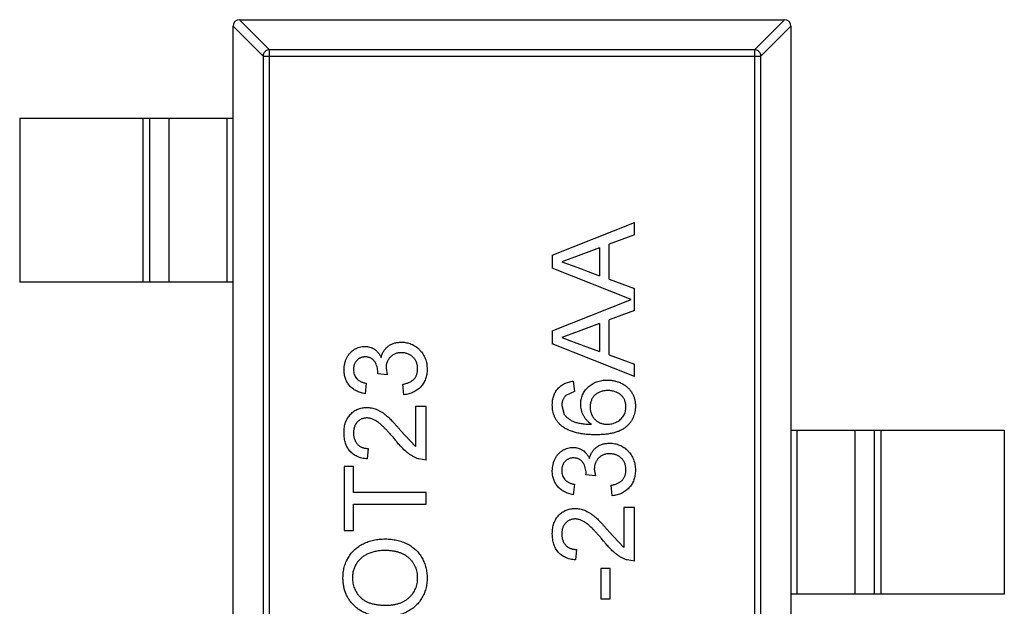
# Model space of a CAD drawing. Header units: inches. Extents: x -39 to 331, y -154 to 45.
# Tile 55 of 120: x 40.28 to 43.28, y -42.22 to -40.44. Entities that reach past the tile are written whole.
import ezdxf

# ---------------------------------------------------------------- set-up
doc = ezdxf.new("R2010")
doc.units = ezdxf.units.IN
doc.header["$LTSCALE"] = 1.21
doc.header["$MEASUREMENT"] = 0
doc.layers.get('0').update_dxf_attribs({"linetype": 'CONTINUOUS'})

msp = doc.modelspace()

# ---------------------------------------------------------------- linework, layer by layer
at = {"color": 6, "linetype": 'Continuous'}
for p, q in [((40.9542, -40.4379), (41.0457, -40.5293)), ((40.9545, -40.4379), (42.6145, -40.4379)), ((42.5234, -40.5293), (42.6148, -40.4379)), ((41.026, -40.549), (40.9345, -40.4576)), ((40.9345, -43.4179), (40.9345, -40.4579)), ((42.6345, -40.4576), (42.5431, -40.549)), ((42.6345, -40.4579), (42.6345, -43.4179)), ((41.0457, -43.3465), (41.0457, -40.5293)), ((42.5234, -40.5293), (41.0457, -40.5293)), ((42.5234, -40.5293), (42.5234, -43.3465)), ((41.026, -40.549), (41.026, -43.3268)), ((41.026, -40.549), (42.5431, -40.549)), ((42.5431, -43.3268), (42.5431, -40.549)), ((40.2845, -40.7379), (40.2845, -41.2379)), ((40.2845, -40.7379), (40.9345, -40.7379)), ((40.6607, -41.2379), (40.6607, -40.7379)), ((40.6805, -40.7379), (40.6805, -41.2379)), ((40.7385, -40.7379), (40.7385, -41.2379)), ((40.9168, -41.2379), (40.9168, -40.7379)), ((41.9073, -41.1552), (42.1573, -41.0559)), ((42.1573, -41.0933), (42.1573, -41.0559)), ((42.1573, -41.0933), (42.0804, -41.1218)), ((42.0804, -41.2283), (42.0804, -41.1218)), ((41.9073, -41.1552), (41.9073, -41.1949)), ((41.9858, -41.1567), (41.9362, -41.1751)), ((42.0516, -41.1324), (41.9858, -41.1567)), ((42.0516, -41.1324), (42.0516, -41.2177)), ((41.9362, -41.1751), (41.9823, -41.1921)), ((42.1479, -41.2904), (41.9073, -41.1949)), ((41.9823, -41.1921), (42.0516, -41.2177)), ((40.9345, -41.2379), (40.2845, -41.2379)), ((42.0804, -41.2283), (42.1573, -41.2568)), ((42.1573, -41.3241), (42.1573, -41.2568)), ((41.9073, -41.386), (42.1479, -41.2904)), ((42.1573, -41.3241), (42.0804, -41.3525)), ((42.0516, -41.3632), (41.9858, -41.3875)), ((42.0516, -41.3632), (42.0516, -41.4485)), ((42.0804, -41.4591), (42.0804, -41.3525)), ((41.9073, -41.386), (41.9073, -41.4257)), ((41.9858, -41.3875), (41.9362, -41.4058)), ((42.1573, -41.525), (41.9073, -41.4257)), ((41.9362, -41.4058), (41.9823, -41.4229)), ((41.9823, -41.4229), (42.0516, -41.4485)), ((42.0804, -41.4591), (42.1573, -41.4876)), ((42.1573, -41.525), (42.1573, -41.4876)), ((41.3753, -41.5166), (41.3756, -41.512)), ((41.4041, -41.5199), (41.3753, -41.5166)), ((41.4007, -41.4992), (41.4041, -41.5199)), ((41.34, -41.5453), (41.3368, -41.5773)), ((41.4554, -41.5805), (41.4522, -41.5485)), ((41.9714, -41.5388), (41.9746, -41.5709)), ((41.9746, -41.5709), (41.949, -41.5825)), ((41.4907, -41.6158), (41.4907, -41.7381)), ((41.5227, -41.6158), (41.4907, -41.6158)), ((41.5227, -41.7792), (41.5227, -41.6158)), ((41.9362, -41.6131), (41.9436, -41.6404)), ((41.4443, -41.6883), (41.4907, -41.7381)), ((42.6345, -41.6879), (43.2845, -41.6879)), ((42.6523, -41.6879), (42.6523, -42.1879)), ((42.8306, -42.1879), (42.8306, -41.6879)), ((42.8886, -42.1879), (42.8886, -41.6879)), ((42.9084, -41.6879), (42.9084, -42.1879)), ((43.2845, -41.6879), (43.2845, -42.1879)), ((41.3464, -41.744), (41.3432, -41.776)), ((41.5227, -41.7792), (41.5005, -41.7759)), ((41.2727, -41.7985), (41.2727, -41.994)), ((41.3016, -41.7985), (41.2727, -41.7985)), ((41.3016, -41.8786), (41.3016, -41.7985)), ((42.0099, -41.8243), (42.0102, -41.8197)), ((42.0353, -41.8069), (42.0387, -41.8276)), ((42.0387, -41.8276), (42.0099, -41.8243)), ((41.5227, -41.8786), (41.3016, -41.8786)), ((41.5227, -41.9138), (41.5227, -41.8786)), ((41.9746, -41.8529), (41.9714, -41.885)), ((42.09, -41.8882), (42.0868, -41.8562)), ((41.3016, -41.994), (41.3016, -41.9138)), ((41.3016, -41.9138), (41.5227, -41.9138)), ((42.1253, -41.9235), (42.1253, -42.0458)), ((42.1573, -41.9235), (42.1253, -41.9235)), ((42.1573, -42.0869), (42.1573, -41.9235)), ((41.2727, -41.994), (41.3016, -41.994)), ((42.0789, -41.996), (42.1253, -42.0458)), ((41.981, -42.0517), (41.9778, -42.0837)), ((42.1573, -42.0869), (42.1351, -42.0836)), ((42.0548, -42.1094), (42.0548, -42.2023)), ((42.0836, -42.1094), (42.0548, -42.1094)), ((42.0836, -42.2023), (42.0836, -42.1094)), ((42.0548, -42.2023), (42.0836, -42.2023)), ((43.2845, -42.1879), (42.6345, -42.1879))]:
    msp.add_line(p, q, dxfattribs=at)
for centre, start, end in [((40.9545, -40.4579), 90, 180), ((42.6145, -40.4579), 0, 90)]:
    msp.add_arc(centre, 0.02, start, end, dxfattribs=at)
for points, knots in [([(41.0457, -40.5293), (41.0431, -40.5294), (41.038, -40.5306), (41.0316, -40.535), (41.0272, -40.5414), (41.026, -40.5465), (41.026, -40.549)], [0, 0, 0, 0, 0.249032, 0.5, 0.750968, 1, 1, 1, 1]), ([(42.5431, -40.549), (42.543, -40.5465), (42.5419, -40.5414), (42.5375, -40.535), (42.531, -40.5306), (42.5259, -40.5294), (42.5234, -40.5293)], [0, 0, 0, 0, 0.249032, 0.5, 0.750968, 1, 1, 1, 1]), ([(41.3858, -41.4672), (41.3863, -41.4654), (41.3872, -41.4619), (41.389, -41.4568), (41.3912, -41.4521), (41.3936, -41.4476), (41.3965, -41.4434), (41.3997, -41.4395), (41.4032, -41.436), (41.4071, -41.4327), (41.4112, -41.4297), (41.4157, -41.4272), (41.4203, -41.4251), (41.4253, -41.4233), (41.4305, -41.4219), (41.4359, -41.421), (41.4416, -41.4204), (41.4455, -41.4203), (41.4475, -41.4203)], [0, 0, 0, 0, 0.065828, 0.128938, 0.190858, 0.251186, 0.310974, 0.37005, 0.429672, 0.489507, 0.549975, 0.610075, 0.670915, 0.732909, 0.796711, 0.861825, 0.929892, 1, 1, 1, 1]), ([(41.4475, -41.4203), (41.4502, -41.4203), (41.4555, -41.4204), (41.4632, -41.4216), (41.4707, -41.4234), (41.4778, -41.426), (41.4847, -41.4293), (41.4912, -41.4333), (41.4974, -41.4381), (41.5032, -41.4436), (41.5086, -41.4495), (41.5132, -41.456), (41.5171, -41.4628), (41.5203, -41.4701), (41.5229, -41.4777), (41.5247, -41.4857), (41.5257, -41.4941), (41.5258, -41.4998), (41.5259, -41.5027)], [0, 0, 0, 0, 0.063503, 0.124805, 0.18492, 0.244376, 0.303775, 0.364133, 0.425376, 0.488388, 0.551743, 0.61386, 0.67564, 0.737737, 0.800417, 0.864658, 0.930985, 1, 1, 1, 1]), ([(41.2727, -41.5042), (41.2728, -41.5009), (41.273, -41.4945), (41.2747, -41.4851), (41.2774, -41.4761), (41.2811, -41.4676), (41.2857, -41.4597), (41.2912, -41.4527), (41.2976, -41.4467), (41.3046, -41.4418), (41.3121, -41.438), (41.32, -41.4351), (41.328, -41.4334), (41.3335, -41.4332), (41.3363, -41.4331)], [0, 0, 0, 0, 0.092054, 0.181008, 0.26913, 0.357137, 0.443549, 0.526433, 0.607453, 0.688385, 0.767854, 0.845531, 0.922529, 1, 1, 1, 1]), ([(41.3363, -41.4331), (41.3389, -41.4332), (41.344, -41.4334), (41.3515, -41.435), (41.3586, -41.4378), (41.3653, -41.4415), (41.3715, -41.4464), (41.3771, -41.4523), (41.382, -41.4593), (41.3845, -41.4645), (41.3858, -41.4672)], [0, 0, 0, 0, 0.121951, 0.240787, 0.35855, 0.479066, 0.601519, 0.727551, 0.859932, 1, 1, 1, 1]), ([(41.4472, -41.4523), (41.4456, -41.4523), (41.4423, -41.4524), (41.4376, -41.453), (41.4331, -41.4541), (41.4288, -41.4555), (41.4247, -41.4574), (41.4208, -41.4596), (41.4172, -41.4624), (41.4138, -41.4655), (41.4107, -41.4689), (41.4081, -41.4725), (41.4058, -41.4764), (41.4039, -41.4805), (41.4025, -41.4849), (41.4014, -41.4894), (41.4008, -41.4942), (41.4008, -41.4975), (41.4007, -41.4992)], [0, 0, 0, 0, 0.067051, 0.13118, 0.193722, 0.254499, 0.314763, 0.375117, 0.436023, 0.498297, 0.560571, 0.621619, 0.681973, 0.742853, 0.804272, 0.867473, 0.932273, 1, 1, 1, 1]), ([(41.4971, -41.5016), (41.497, -41.4998), (41.497, -41.4962), (41.4962, -41.491), (41.4952, -41.4861), (41.4935, -41.4815), (41.4915, -41.4771), (41.4891, -41.473), (41.4862, -41.4692), (41.4828, -41.4657), (41.4791, -41.4626), (41.4752, -41.4598), (41.4711, -41.4575), (41.4667, -41.4556), (41.4621, -41.4541), (41.4574, -41.4531), (41.4524, -41.4524), (41.449, -41.4523), (41.4472, -41.4523)], [0, 0, 0, 0, 0.069461, 0.135658, 0.19962, 0.261651, 0.322053, 0.38234, 0.443223, 0.50493, 0.56682, 0.6276, 0.687476, 0.747351, 0.808174, 0.870133, 0.933721, 1, 1, 1, 1]), ([(41.3373, -41.4651), (41.336, -41.4652), (41.3336, -41.4652), (41.3299, -41.4657), (41.3265, -41.4666), (41.3232, -41.4677), (41.32, -41.4692), (41.3171, -41.4711), (41.3143, -41.4732), (41.3117, -41.4758), (41.3093, -41.4785), (41.3072, -41.4815), (41.3054, -41.4846), (41.3041, -41.488), (41.3029, -41.4915), (41.3021, -41.4952), (41.3016, -41.4991), (41.3016, -41.5018), (41.3016, -41.5032)], [0, 0, 0, 0, 0.065093, 0.127304, 0.188122, 0.247131, 0.306077, 0.365678, 0.426103, 0.487841, 0.550317, 0.611805, 0.672737, 0.734883, 0.79768, 0.862475, 0.929775, 1, 1, 1, 1]), ([(41.3756, -41.512), (41.3755, -41.5091), (41.3753, -41.5033), (41.3735, -41.4948), (41.3706, -41.4869), (41.3671, -41.4807), (41.3639, -41.4761), (41.361, -41.4732), (41.3579, -41.4706), (41.3543, -41.4687), (41.3505, -41.467), (41.3464, -41.466), (41.3419, -41.4652), (41.3389, -41.4652), (41.3373, -41.4651)], [0, 0, 0, 0, 0.129789, 0.254605, 0.378435, 0.50292, 0.565018, 0.624848, 0.683448, 0.742765, 0.802757, 0.86522, 0.930779, 1, 1, 1, 1]), ([(41.3368, -41.5773), (41.3343, -41.5768), (41.3295, -41.5758), (41.3225, -41.5738), (41.3159, -41.5714), (41.3097, -41.5684), (41.304, -41.5652), (41.2987, -41.5614), (41.2938, -41.5572), (41.2894, -41.5525), (41.2855, -41.5475), (41.282, -41.5422), (41.2792, -41.5366), (41.2768, -41.5307), (41.2749, -41.5245), (41.2737, -41.518), (41.2728, -41.5112), (41.2727, -41.5065), (41.2727, -41.5042)], [0, 0, 0, 0, 0.071036, 0.139343, 0.204958, 0.268332, 0.330129, 0.390664, 0.450861, 0.510587, 0.570374, 0.629455, 0.687994, 0.747581, 0.807839, 0.870034, 0.93381, 1, 1, 1, 1]), ([(41.3016, -41.5032), (41.3017, -41.5059), (41.3019, -41.5111), (41.3037, -41.5185), (41.3068, -41.5252), (41.3103, -41.5302), (41.3137, -41.5337), (41.3166, -41.5361), (41.3197, -41.5383), (41.3232, -41.5402), (41.327, -41.5418), (41.331, -41.5433), (41.3354, -41.5444), (41.3385, -41.545), (41.34, -41.5453)], [0, 0, 0, 0, 0.127797, 0.246795, 0.362284, 0.477652, 0.536237, 0.59559, 0.656344, 0.719085, 0.784349, 0.852876, 0.924551, 1, 1, 1, 1]), ([(41.4522, -41.5485), (41.4541, -41.548), (41.4578, -41.5472), (41.4632, -41.5456), (41.4681, -41.5439), (41.4726, -41.5419), (41.4768, -41.5398), (41.4804, -41.5374), (41.4837, -41.5349), (41.4866, -41.5321), (41.4891, -41.5291), (41.4912, -41.5259), (41.493, -41.5224), (41.4945, -41.5187), (41.4956, -41.5148), (41.4965, -41.5106), (41.497, -41.5062), (41.497, -41.5031), (41.4971, -41.5016)], [0, 0, 0, 0, 0.082566, 0.15976, 0.233155, 0.301356, 0.365752, 0.426437, 0.484185, 0.539549, 0.593156, 0.647048, 0.701446, 0.757, 0.81384, 0.873058, 0.934963, 1, 1, 1, 1]), ([(41.5259, -41.5027), (41.5259, -41.5054), (41.5258, -41.5105), (41.5248, -41.5181), (41.5233, -41.5253), (41.5211, -41.5322), (41.5184, -41.5388), (41.5149, -41.545), (41.511, -41.5508), (41.5064, -41.5563), (41.5013, -41.5613), (41.4958, -41.5658), (41.4899, -41.5697), (41.4838, -41.5731), (41.4772, -41.5758), (41.4702, -41.578), (41.463, -41.5796), (41.4579, -41.5802), (41.4554, -41.5805)], [0, 0, 0, 0, 0.067794, 0.133464, 0.196934, 0.258481, 0.319787, 0.380431, 0.44099, 0.502867, 0.564806, 0.625526, 0.685604, 0.746041, 0.807347, 0.869717, 0.93379, 1, 1, 1, 1]), ([(41.9073, -41.611), (41.9074, -41.6086), (41.9075, -41.6038), (41.9083, -41.5968), (41.9096, -41.5901), (41.9115, -41.5837), (41.9139, -41.5777), (41.9168, -41.5721), (41.9203, -41.5667), (41.9243, -41.5618), (41.9287, -41.5572), (41.9336, -41.5531), (41.9389, -41.5495), (41.9447, -41.5464), (41.9508, -41.5437), (41.9573, -41.5416), (41.9642, -41.5399), (41.969, -41.5392), (41.9714, -41.5388)], [0, 0, 0, 0, 0.068499, 0.134572, 0.198208, 0.259784, 0.319951, 0.379508, 0.438814, 0.498497, 0.558182, 0.617438, 0.677522, 0.737959, 0.80033, 0.86409, 0.930622, 1, 1, 1, 1]), ([(41.9939, -41.6095), (41.9939, -41.607), (41.9941, -41.602), (41.9951, -41.5948), (41.997, -41.5878), (41.9994, -41.581), (42.0027, -41.5746), (42.0065, -41.5685), (42.0112, -41.5626), (42.0164, -41.5571), (42.0223, -41.5521), (42.0285, -41.5476), (42.0353, -41.5439), (42.0424, -41.5409), (42.05, -41.5386), (42.058, -41.5368), (42.0663, -41.5358), (42.0721, -41.5357), (42.075, -41.5356)], [0, 0, 0, 0, 0.061347, 0.121203, 0.179863, 0.238152, 0.296252, 0.35519, 0.415676, 0.478379, 0.541524, 0.603977, 0.666513, 0.729491, 0.79371, 0.859736, 0.928449, 1, 1, 1, 1]), ([(42.075, -41.5356), (42.0789, -41.5358), (42.0865, -41.536), (42.0977, -41.538), (42.1085, -41.5412), (42.1171, -41.545), (42.1237, -41.5485), (42.1283, -41.5514), (42.1326, -41.5546), (42.1367, -41.5579), (42.1404, -41.5617), (42.1438, -41.5655), (42.147, -41.5697), (42.1498, -41.574), (42.1523, -41.5786), (42.1545, -41.5833), (42.1564, -41.5881), (42.1579, -41.5931), (42.1591, -41.5983), (42.1599, -41.6036), (42.1605, -41.6091), (42.1605, -41.6128), (42.1605, -41.6147)], [0, 0, 0, 0, 0.088899, 0.17544, 0.261633, 0.34801, 0.390819, 0.432814, 0.473776, 0.514166, 0.554107, 0.594121, 0.63362, 0.673585, 0.71348, 0.75336, 0.792891, 0.833007, 0.873643, 0.914893, 0.95695, 1, 1, 1, 1]), ([(42.076, -41.5677), (42.074, -41.5677), (42.0701, -41.5678), (42.0643, -41.5685), (42.0589, -41.5695), (42.0539, -41.571), (42.0491, -41.5729), (42.0447, -41.5753), (42.0406, -41.578), (42.0369, -41.5813), (42.0336, -41.5848), (42.0306, -41.5887), (42.0282, -41.5929), (42.0262, -41.5974), (42.0246, -41.6022), (42.0235, -41.6073), (42.0228, -41.6127), (42.0227, -41.6165), (42.0227, -41.6184)], [0, 0, 0, 0, 0.072229, 0.141252, 0.207439, 0.270245, 0.331238, 0.391254, 0.450152, 0.509008, 0.567734, 0.625726, 0.683708, 0.742407, 0.803094, 0.865865, 0.931379, 1, 1, 1, 1]), ([(42.1317, -41.6171), (42.1316, -41.6153), (42.1315, -41.6118), (42.1308, -41.6067), (42.1297, -41.6019), (42.128, -41.5972), (42.1259, -41.5929), (42.1233, -41.5888), (42.1203, -41.5849), (42.1168, -41.5814), (42.1128, -41.5782), (42.1086, -41.5754), (42.104, -41.5729), (42.099, -41.5711), (42.0937, -41.5696), (42.0881, -41.5684), (42.0822, -41.5678), (42.0781, -41.5677), (42.076, -41.5677)], [0, 0, 0, 0, 0.063965, 0.124854, 0.184383, 0.242748, 0.2999, 0.357059, 0.415719, 0.475258, 0.535508, 0.596291, 0.657728, 0.721052, 0.786261, 0.853834, 0.925318, 1, 1, 1, 1]), ([(41.949, -41.5825), (41.948, -41.5835), (41.946, -41.5856), (41.9433, -41.589), (41.9411, -41.5925), (41.9393, -41.5963), (41.9379, -41.6002), (41.9369, -41.6044), (41.9363, -41.6087), (41.9362, -41.6116), (41.9362, -41.6131)], [0, 0, 0, 0, 0.128545, 0.252818, 0.375212, 0.497113, 0.618546, 0.742222, 0.869458, 1, 1, 1, 1]), ([(42.0268, -41.6703), (42.0242, -41.6684), (42.019, -41.6647), (42.0122, -41.6581), (42.0064, -41.651), (42.0018, -41.6433), (41.9983, -41.6351), (41.9957, -41.6268), (41.9941, -41.6182), (41.994, -41.6124), (41.9939, -41.6095)], [0, 0, 0, 0, 0.13549, 0.265229, 0.390778, 0.51542, 0.638317, 0.759642, 0.878902, 1, 1, 1, 1]), ([(41.2727, -41.6959), (41.2728, -41.693), (41.2729, -41.6874), (41.2738, -41.6792), (41.2754, -41.6714), (41.2775, -41.6641), (41.2803, -41.6573), (41.2838, -41.6509), (41.2878, -41.645), (41.2924, -41.6397), (41.2975, -41.6348), (41.303, -41.6306), (41.3087, -41.627), (41.3147, -41.624), (41.321, -41.6218), (41.3277, -41.6202), (41.3346, -41.6191), (41.3393, -41.619), (41.3417, -41.619)], [0, 0, 0, 0, 0.074712, 0.145539, 0.213339, 0.278615, 0.342094, 0.40389, 0.465063, 0.526577, 0.587328, 0.64638, 0.704345, 0.761672, 0.819418, 0.878039, 0.937796, 1, 1, 1, 1]), ([(41.3417, -41.619), (41.3442, -41.619), (41.3491, -41.6192), (41.3565, -41.6203), (41.3639, -41.6221), (41.3712, -41.6245), (41.3786, -41.6279), (41.3861, -41.6321), (41.3938, -41.6373), (41.4003, -41.6424), (41.4058, -41.647), (41.4103, -41.6512), (41.415, -41.656), (41.4203, -41.6613), (41.4258, -41.6672), (41.4317, -41.6737), (41.4379, -41.6808), (41.4421, -41.6858), (41.4443, -41.6883)], [0, 0, 0, 0, 0.057945, 0.116018, 0.174826, 0.234683, 0.296827, 0.364061, 0.436192, 0.51426, 0.556976, 0.604856, 0.657675, 0.715751, 0.77884, 0.847501, 0.921228, 1, 1, 1, 1]), ([(41.9357, -41.6751), (41.9334, -41.673), (41.929, -41.6691), (41.9232, -41.6623), (41.9183, -41.655), (41.9143, -41.6472), (41.9111, -41.6389), (41.9089, -41.63), (41.9076, -41.6207), (41.9074, -41.6143), (41.9073, -41.611)], [0, 0, 0, 0, 0.125625, 0.247619, 0.368528, 0.488104, 0.609878, 0.735382, 0.864448, 1, 1, 1, 1]), ([(42.0227, -41.6184), (42.0227, -41.6201), (42.0228, -41.6236), (42.0235, -41.6288), (42.0246, -41.6337), (42.0262, -41.6384), (42.0282, -41.643), (42.0306, -41.6473), (42.0336, -41.6514), (42.0369, -41.6552), (42.0406, -41.6588), (42.0446, -41.6619), (42.0489, -41.6644), (42.0534, -41.6666), (42.0583, -41.6682), (42.0634, -41.6694), (42.0688, -41.6701), (42.0725, -41.6702), (42.0743, -41.6703)], [0, 0, 0, 0, 0.064812, 0.127718, 0.189086, 0.249562, 0.309738, 0.370215, 0.431085, 0.493911, 0.55657, 0.617553, 0.678119, 0.739063, 0.801665, 0.864956, 0.93089, 1, 1, 1, 1]), ([(42.1605, -41.6147), (42.1604, -41.6178), (42.1603, -41.624), (42.1589, -41.6331), (42.1567, -41.6417), (42.1537, -41.6499), (42.1498, -41.6576), (42.1449, -41.6649), (42.1392, -41.6717), (42.1326, -41.6781), (42.1249, -41.6839), (42.1161, -41.6888), (42.1062, -41.693), (42.0952, -41.6965), (42.0831, -41.6991), (42.0698, -41.7009), (42.0554, -41.7021), (42.0454, -41.7022), (42.0403, -41.7023)], [0, 0, 0, 0, 0.056157, 0.110133, 0.162537, 0.213912, 0.265146, 0.31651, 0.369179, 0.423123, 0.479276, 0.538691, 0.601978, 0.670125, 0.74365, 0.82281, 0.908261, 1, 1, 1, 1]), ([(42.0743, -41.6703), (42.0769, -41.6702), (42.0818, -41.67), (42.0892, -41.6686), (42.0965, -41.6664), (42.1034, -41.6634), (42.1099, -41.6596), (42.1156, -41.6552), (42.1205, -41.6501), (42.1246, -41.6445), (42.1278, -41.6383), (42.1301, -41.6317), (42.1314, -41.6245), (42.1316, -41.6196), (42.1317, -41.6171)], [0, 0, 0, 0, 0.086177, 0.171222, 0.257573, 0.34515, 0.431508, 0.513644, 0.593539, 0.672806, 0.752058, 0.831493, 0.913823, 1, 1, 1, 1]), ([(41.342, -41.651), (41.3406, -41.6511), (41.3379, -41.6511), (41.3338, -41.6518), (41.3299, -41.6527), (41.3263, -41.6541), (41.3227, -41.6559), (41.3194, -41.6581), (41.3162, -41.6607), (41.3132, -41.6636), (41.3104, -41.6668), (41.3081, -41.6704), (41.306, -41.6742), (41.3044, -41.6782), (41.3031, -41.6825), (41.3022, -41.687), (41.3017, -41.6917), (41.3016, -41.6949), (41.3016, -41.6966)], [0, 0, 0, 0, 0.061762, 0.121174, 0.179421, 0.236843, 0.294322, 0.353191, 0.412721, 0.474522, 0.537057, 0.599591, 0.662367, 0.725246, 0.790316, 0.857724, 0.927232, 1, 1, 1, 1]), ([(41.4292, -41.7182), (41.4265, -41.715), (41.4213, -41.7088), (41.4136, -41.7001), (41.4064, -41.6921), (41.3996, -41.685), (41.3933, -41.6787), (41.3876, -41.6732), (41.3824, -41.6685), (41.3775, -41.6647), (41.3728, -41.6614), (41.3683, -41.6586), (41.3638, -41.6563), (41.3594, -41.6544), (41.355, -41.6529), (41.3506, -41.6518), (41.3463, -41.6511), (41.3434, -41.6511), (41.342, -41.651)], [0, 0, 0, 0, 0.11141, 0.214526, 0.309417, 0.396087, 0.474284, 0.544374, 0.60642, 0.660582, 0.709794, 0.756451, 0.800767, 0.843168, 0.884295, 0.923885, 0.962359, 1, 1, 1, 1]), ([(41.9436, -41.6404), (41.9453, -41.6425), (41.9489, -41.6468), (41.9554, -41.6524), (41.9631, -41.6574), (41.9702, -41.6611), (41.9766, -41.6637), (41.9821, -41.6654), (41.9881, -41.6668), (41.9948, -41.668), (42.002, -41.6689), (42.0097, -41.6697), (42.0181, -41.6701), (42.0238, -41.6702), (42.0268, -41.6703)], [0, 0, 0, 0, 0.088609, 0.181893, 0.280787, 0.38702, 0.444107, 0.506454, 0.574396, 0.647656, 0.726426, 0.811458, 0.90278, 1, 1, 1, 1]), ([(41.3432, -41.776), (41.3404, -41.7757), (41.335, -41.7751), (41.3271, -41.7735), (41.3198, -41.7712), (41.3129, -41.7686), (41.3066, -41.7652), (41.3007, -41.7614), (41.2955, -41.757), (41.2907, -41.752), (41.2864, -41.7466), (41.2827, -41.7407), (41.2796, -41.7343), (41.2771, -41.7275), (41.2751, -41.7202), (41.2737, -41.7125), (41.2729, -41.7043), (41.2728, -41.6988), (41.2727, -41.6959)], [0, 0, 0, 0, 0.070675, 0.137493, 0.201473, 0.262869, 0.32255, 0.380737, 0.43822, 0.495487, 0.553484, 0.611346, 0.670644, 0.731587, 0.794183, 0.859445, 0.928208, 1, 1, 1, 1]), ([(41.3016, -41.6966), (41.3016, -41.6983), (41.3017, -41.7017), (41.3022, -41.7067), (41.3031, -41.7114), (41.3044, -41.7159), (41.3061, -41.7201), (41.3082, -41.724), (41.3106, -41.7277), (41.3134, -41.731), (41.3165, -41.734), (41.3199, -41.7367), (41.3237, -41.7389), (41.3277, -41.7407), (41.3319, -41.7422), (41.3365, -41.7432), (41.3414, -41.7438), (41.3447, -41.7439), (41.3464, -41.744)], [0, 0, 0, 0, 0.070696, 0.138358, 0.20337, 0.2657, 0.327256, 0.386512, 0.445858, 0.505173, 0.56378, 0.622343, 0.680824, 0.739795, 0.800801, 0.864239, 0.930631, 1, 1, 1, 1]), ([(42.0403, -41.7023), (42.0373, -41.7023), (42.0316, -41.7023), (42.023, -41.7019), (42.0148, -41.7014), (42.0069, -41.7006), (41.9992, -41.6997), (41.992, -41.6985), (41.9849, -41.6972), (41.9783, -41.6956), (41.9719, -41.6938), (41.9658, -41.6917), (41.96, -41.6895), (41.9545, -41.687), (41.9493, -41.6844), (41.9445, -41.6815), (41.9399, -41.6784), (41.9371, -41.6762), (41.9357, -41.6751)], [0, 0, 0, 0, 0.080034, 0.157854, 0.232564, 0.304731, 0.374384, 0.441663, 0.506048, 0.568692, 0.628715, 0.687238, 0.743227, 0.797567, 0.850239, 0.901629, 0.951067, 1, 1, 1, 1]), ([(41.5005, -41.7759), (41.4975, -41.7748), (41.4916, -41.7727), (41.483, -41.7683), (41.4744, -41.7631), (41.4675, -41.7581), (41.4619, -41.7535), (41.4575, -41.7497), (41.4531, -41.7454), (41.4485, -41.7407), (41.4438, -41.7357), (41.439, -41.7303), (41.4341, -41.7244), (41.4309, -41.7203), (41.4292, -41.7182)], [0, 0, 0, 0, 0.100388, 0.204407, 0.310686, 0.422157, 0.480685, 0.543238, 0.6095, 0.679555, 0.753841, 0.831641, 0.913813, 1, 1, 1, 1]), ([(42.0205, -41.7749), (42.0209, -41.7731), (42.0218, -41.7696), (42.0236, -41.7645), (42.0258, -41.7598), (42.0282, -41.7553), (42.0311, -41.7511), (42.0343, -41.7472), (42.0378, -41.7437), (42.0417, -41.7404), (42.0458, -41.7374), (42.0503, -41.7349), (42.055, -41.7328), (42.0599, -41.7309), (42.0651, -41.7296), (42.0706, -41.7287), (42.0762, -41.7281), (42.0801, -41.728), (42.0821, -41.7279)], [0, 0, 0, 0, 0.065828, 0.128938, 0.190858, 0.251186, 0.310974, 0.37005, 0.429672, 0.489507, 0.549975, 0.610075, 0.670915, 0.732909, 0.796711, 0.861825, 0.929892, 1, 1, 1, 1]), ([(42.0821, -41.7279), (42.0848, -41.728), (42.0901, -41.7281), (42.0979, -41.7293), (42.1053, -41.7311), (42.1124, -41.7337), (42.1193, -41.737), (42.1258, -41.741), (42.132, -41.7458), (42.1378, -41.7513), (42.1432, -41.7572), (42.1478, -41.7637), (42.1517, -41.7705), (42.1549, -41.7778), (42.1575, -41.7854), (42.1593, -41.7934), (42.1603, -41.8018), (42.1605, -41.8075), (42.1605, -41.8104)], [0, 0, 0, 0, 0.063503, 0.124805, 0.18492, 0.244376, 0.303775, 0.364133, 0.425376, 0.488388, 0.551743, 0.61386, 0.67564, 0.737737, 0.800417, 0.864658, 0.930985, 1, 1, 1, 1]), ([(41.9073, -41.8119), (41.9074, -41.8086), (41.9076, -41.8022), (41.9093, -41.7928), (41.912, -41.7838), (41.9158, -41.7752), (41.9203, -41.7673), (41.9259, -41.7604), (41.9322, -41.7544), (41.9392, -41.7495), (41.9468, -41.7456), (41.9546, -41.7428), (41.9627, -41.7411), (41.9681, -41.7409), (41.9709, -41.7408)], [0, 0, 0, 0, 0.092054, 0.181008, 0.26913, 0.357137, 0.443549, 0.526433, 0.607453, 0.688385, 0.767854, 0.845531, 0.922529, 1, 1, 1, 1]), ([(41.9709, -41.7408), (41.9735, -41.7409), (41.9786, -41.7411), (41.9861, -41.7427), (41.9932, -41.7455), (41.9999, -41.7492), (42.0061, -41.7541), (42.0117, -41.76), (42.0166, -41.767), (42.0191, -41.7722), (42.0205, -41.7749)], [0, 0, 0, 0, 0.121951, 0.240787, 0.35855, 0.479066, 0.601519, 0.727551, 0.859932, 1, 1, 1, 1]), ([(42.0819, -41.76), (42.0802, -41.76), (42.077, -41.7601), (42.0722, -41.7607), (42.0677, -41.7618), (42.0634, -41.7632), (42.0593, -41.7651), (42.0554, -41.7673), (42.0518, -41.7701), (42.0485, -41.7732), (42.0453, -41.7765), (42.0427, -41.7802), (42.0404, -41.7841), (42.0386, -41.7882), (42.0371, -41.7926), (42.036, -41.7971), (42.0354, -41.8019), (42.0354, -41.8052), (42.0353, -41.8069)], [0, 0, 0, 0, 0.067051, 0.13118, 0.193722, 0.254499, 0.314763, 0.375117, 0.436023, 0.498297, 0.560571, 0.621619, 0.681973, 0.742853, 0.804272, 0.867473, 0.932273, 1, 1, 1, 1]), ([(42.1317, -41.8093), (42.1317, -41.8075), (42.1316, -41.8039), (42.1308, -41.7987), (42.1298, -41.7938), (42.1282, -41.7892), (42.1262, -41.7848), (42.1237, -41.7807), (42.1208, -41.7769), (42.1174, -41.7734), (42.1137, -41.7703), (42.1098, -41.7675), (42.1057, -41.7652), (42.1013, -41.7633), (42.0968, -41.7618), (42.092, -41.7608), (42.087, -41.7601), (42.0836, -41.76), (42.0819, -41.76)], [0, 0, 0, 0, 0.069461, 0.135658, 0.19962, 0.261651, 0.322053, 0.38234, 0.443223, 0.50493, 0.56682, 0.6276, 0.687476, 0.747351, 0.808174, 0.870133, 0.933721, 1, 1, 1, 1]), ([(41.9719, -41.7728), (41.9707, -41.7728), (41.9682, -41.7729), (41.9645, -41.7734), (41.9611, -41.7743), (41.9578, -41.7754), (41.9547, -41.7769), (41.9517, -41.7788), (41.9489, -41.7809), (41.9463, -41.7835), (41.9439, -41.7862), (41.9418, -41.7892), (41.94, -41.7923), (41.9387, -41.7957), (41.9376, -41.7992), (41.9368, -41.8029), (41.9362, -41.8068), (41.9362, -41.8095), (41.9362, -41.8109)], [0, 0, 0, 0, 0.065093, 0.127304, 0.188122, 0.247131, 0.306077, 0.365678, 0.426103, 0.487841, 0.550317, 0.611805, 0.672737, 0.734883, 0.79768, 0.862475, 0.929775, 1, 1, 1, 1]), ([(42.0102, -41.8197), (42.0101, -41.8167), (42.0099, -41.811), (42.0081, -41.8025), (42.0052, -41.7945), (42.0017, -41.7884), (41.9985, -41.7838), (41.9956, -41.7809), (41.9925, -41.7783), (41.9889, -41.7764), (41.9851, -41.7747), (41.981, -41.7737), (41.9766, -41.7729), (41.9735, -41.7728), (41.9719, -41.7728)], [0, 0, 0, 0, 0.129789, 0.254605, 0.378435, 0.50292, 0.565018, 0.624848, 0.683448, 0.742765, 0.802757, 0.86522, 0.930779, 1, 1, 1, 1]), ([(41.9714, -41.885), (41.9689, -41.8845), (41.9641, -41.8835), (41.9571, -41.8815), (41.9505, -41.8791), (41.9443, -41.8761), (41.9386, -41.8728), (41.9333, -41.8691), (41.9284, -41.8649), (41.924, -41.8602), (41.9201, -41.8552), (41.9167, -41.8499), (41.9138, -41.8443), (41.9114, -41.8384), (41.9095, -41.8322), (41.9083, -41.8257), (41.9074, -41.8189), (41.9074, -41.8142), (41.9073, -41.8119)], [0, 0, 0, 0, 0.071036, 0.139343, 0.204958, 0.268332, 0.330129, 0.390664, 0.450861, 0.510587, 0.570374, 0.629455, 0.687994, 0.747581, 0.807839, 0.870034, 0.93381, 1, 1, 1, 1]), ([(41.9362, -41.8109), (41.9363, -41.8136), (41.9365, -41.8187), (41.9383, -41.8262), (41.9414, -41.8329), (41.9449, -41.8379), (41.9483, -41.8414), (41.9512, -41.8438), (41.9544, -41.846), (41.9578, -41.8479), (41.9616, -41.8495), (41.9657, -41.851), (41.97, -41.8521), (41.9731, -41.8527), (41.9746, -41.8529)], [0, 0, 0, 0, 0.127797, 0.246795, 0.362284, 0.477652, 0.536237, 0.59559, 0.656344, 0.719085, 0.784349, 0.852876, 0.924551, 1, 1, 1, 1]), ([(42.0868, -41.8562), (42.0887, -41.8557), (42.0925, -41.8549), (42.0978, -41.8533), (42.1028, -41.8516), (42.1072, -41.8495), (42.1114, -41.8475), (42.115, -41.8451), (42.1183, -41.8426), (42.1212, -41.8398), (42.1237, -41.8368), (42.1258, -41.8336), (42.1277, -41.8301), (42.1291, -41.8264), (42.1303, -41.8225), (42.1311, -41.8183), (42.1316, -41.8139), (42.1317, -41.8108), (42.1317, -41.8093)], [0, 0, 0, 0, 0.082566, 0.15976, 0.233155, 0.301356, 0.365752, 0.426437, 0.484185, 0.539549, 0.593156, 0.647048, 0.701446, 0.757, 0.81384, 0.873058, 0.934963, 1, 1, 1, 1]), ([(42.1605, -41.8104), (42.1605, -41.8131), (42.1604, -41.8182), (42.1594, -41.8258), (42.1579, -41.833), (42.1557, -41.8399), (42.153, -41.8465), (42.1495, -41.8526), (42.1456, -41.8585), (42.141, -41.864), (42.1359, -41.869), (42.1304, -41.8735), (42.1246, -41.8774), (42.1184, -41.8808), (42.1118, -41.8835), (42.1049, -41.8857), (42.0976, -41.8873), (42.0926, -41.8879), (42.09, -41.8882)], [0, 0, 0, 0, 0.067794, 0.133464, 0.196934, 0.258481, 0.319787, 0.380431, 0.44099, 0.502867, 0.564806, 0.625526, 0.685604, 0.746041, 0.807347, 0.869717, 0.93379, 1, 1, 1, 1]), ([(41.9073, -42.0036), (41.9074, -42.0007), (41.9075, -41.9951), (41.9085, -41.9869), (41.91, -41.9791), (41.9121, -41.9718), (41.9149, -41.965), (41.9184, -41.9586), (41.9224, -41.9527), (41.9271, -41.9473), (41.9321, -41.9425), (41.9376, -41.9383), (41.9433, -41.9347), (41.9493, -41.9317), (41.9557, -41.9294), (41.9623, -41.9279), (41.9692, -41.9268), (41.9739, -41.9267), (41.9763, -41.9267)], [0, 0, 0, 0, 0.074712, 0.145539, 0.213339, 0.278615, 0.342094, 0.40389, 0.465063, 0.526577, 0.587328, 0.64638, 0.704345, 0.761672, 0.819418, 0.878039, 0.937796, 1, 1, 1, 1]), ([(41.9763, -41.9267), (41.9788, -41.9267), (41.9838, -41.9269), (41.9912, -41.928), (41.9985, -41.9298), (42.0058, -41.9322), (42.0132, -41.9356), (42.0207, -41.9398), (42.0284, -41.945), (42.0349, -41.95), (42.0404, -41.9547), (42.0449, -41.9589), (42.0497, -41.9637), (42.0549, -41.969), (42.0604, -41.9749), (42.0663, -41.9814), (42.0725, -41.9885), (42.0767, -41.9935), (42.0789, -41.996)], [0, 0, 0, 0, 0.057945, 0.116018, 0.174826, 0.234683, 0.296827, 0.364061, 0.436192, 0.51426, 0.556976, 0.604856, 0.657675, 0.715751, 0.77884, 0.847501, 0.921228, 1, 1, 1, 1]), ([(41.9766, -41.9587), (41.9752, -41.9588), (41.9725, -41.9588), (41.9684, -41.9595), (41.9646, -41.9604), (41.9609, -41.9618), (41.9573, -41.9636), (41.954, -41.9658), (41.9508, -41.9684), (41.9478, -41.9713), (41.9451, -41.9745), (41.9427, -41.9781), (41.9407, -41.9819), (41.939, -41.9859), (41.9377, -41.9902), (41.9369, -41.9947), (41.9363, -41.9994), (41.9362, -42.0026), (41.9362, -42.0043)], [0, 0, 0, 0, 0.061762, 0.121174, 0.179421, 0.236843, 0.294322, 0.353191, 0.412721, 0.474522, 0.537057, 0.599591, 0.662367, 0.725246, 0.790316, 0.857724, 0.927232, 1, 1, 1, 1]), ([(42.0638, -42.0259), (42.0611, -42.0227), (42.0559, -42.0165), (42.0482, -42.0078), (42.041, -41.9998), (42.0342, -41.9927), (42.028, -41.9864), (42.0222, -41.9809), (42.017, -41.9762), (42.0121, -41.9724), (42.0074, -41.9691), (42.0029, -41.9663), (41.9985, -41.964), (41.994, -41.9621), (41.9896, -41.9606), (41.9853, -41.9595), (41.9809, -41.9588), (41.9781, -41.9588), (41.9766, -41.9587)], [0, 0, 0, 0, 0.11141, 0.214526, 0.309417, 0.396087, 0.474284, 0.544374, 0.60642, 0.660582, 0.709794, 0.756451, 0.800767, 0.843168, 0.884295, 0.923885, 0.962359, 1, 1, 1, 1]), ([(41.2695, -42.1381), (41.2696, -42.1352), (41.2697, -42.1296), (41.2704, -42.1213), (41.2717, -42.1133), (41.2735, -42.1054), (41.2758, -42.0978), (41.2786, -42.0903), (41.282, -42.0831), (41.2858, -42.0761), (41.2901, -42.0694), (41.2949, -42.0631), (41.3, -42.0573), (41.3055, -42.0517), (41.3114, -42.0467), (41.3178, -42.042), (41.3245, -42.0378), (41.3317, -42.034), (41.3391, -42.0306), (41.3468, -42.0277), (41.3547, -42.0252), (41.3629, -42.0231), (41.3714, -42.0216), (41.3801, -42.0204), (41.389, -42.0198), (41.3951, -42.0197), (41.3981, -42.0196)], [0, 0, 0, 0, 0.043099, 0.085587, 0.126908, 0.167967, 0.20845, 0.249025, 0.289281, 0.33001, 0.370598, 0.410466, 0.450033, 0.489688, 0.529116, 0.569037, 0.609703, 0.650759, 0.692509, 0.734219, 0.776707, 0.819552, 0.863351, 0.907839, 0.953334, 1, 1, 1, 1]), ([(41.3981, -42.0196), (41.4012, -42.0197), (41.4074, -42.0198), (41.4164, -42.0205), (41.4252, -42.0217), (41.4338, -42.0233), (41.4421, -42.0255), (41.4502, -42.0281), (41.458, -42.0312), (41.4656, -42.0347), (41.4728, -42.0387), (41.4796, -42.0431), (41.4859, -42.048), (41.4918, -42.0531), (41.4972, -42.0588), (41.5021, -42.0648), (41.5067, -42.0712), (41.5107, -42.078), (41.5142, -42.085), (41.5174, -42.0922), (41.52, -42.0995), (41.5222, -42.107), (41.5238, -42.1146), (41.5251, -42.1223), (41.5258, -42.1302), (41.5259, -42.1355), (41.5259, -42.1382)], [0, 0, 0, 0, 0.04756, 0.093962, 0.139112, 0.183626, 0.227457, 0.270703, 0.313611, 0.35626, 0.398366, 0.439557, 0.480045, 0.519888, 0.559658, 0.599421, 0.639208, 0.679668, 0.72002, 0.759859, 0.79956, 0.839199, 0.878956, 0.918794, 0.959083, 1, 1, 1, 1]), ([(41.9778, -42.0837), (41.975, -42.0834), (41.9696, -42.0828), (41.9617, -42.0812), (41.9544, -42.0789), (41.9475, -42.0763), (41.9412, -42.0729), (41.9354, -42.0691), (41.9301, -42.0647), (41.9253, -42.0597), (41.9211, -42.0543), (41.9174, -42.0484), (41.9143, -42.042), (41.9117, -42.0352), (41.9098, -42.0279), (41.9084, -42.0202), (41.9075, -42.012), (41.9074, -42.0064), (41.9073, -42.0036)], [0, 0, 0, 0, 0.070675, 0.137493, 0.201473, 0.262869, 0.32255, 0.380737, 0.43822, 0.495487, 0.553484, 0.611346, 0.670644, 0.731587, 0.794183, 0.859445, 0.928208, 1, 1, 1, 1]), ([(41.9362, -42.0043), (41.9362, -42.006), (41.9363, -42.0094), (41.9369, -42.0144), (41.9377, -42.0191), (41.9391, -42.0236), (41.9407, -42.0278), (41.9428, -42.0317), (41.9452, -42.0353), (41.948, -42.0387), (41.9511, -42.0417), (41.9545, -42.0444), (41.9583, -42.0466), (41.9623, -42.0484), (41.9666, -42.0499), (41.9711, -42.0509), (41.976, -42.0515), (41.9793, -42.0516), (41.981, -42.0517)], [0, 0, 0, 0, 0.070696, 0.138358, 0.20337, 0.2657, 0.327256, 0.386512, 0.445858, 0.505173, 0.56378, 0.622343, 0.680824, 0.739795, 0.800801, 0.864239, 0.930631, 1, 1, 1, 1]), ([(42.1351, -42.0836), (42.1322, -42.0825), (42.1262, -42.0803), (42.1176, -42.076), (42.109, -42.0708), (42.1021, -42.0658), (42.0965, -42.0612), (42.0922, -42.0574), (42.0877, -42.0531), (42.0831, -42.0484), (42.0785, -42.0434), (42.0736, -42.038), (42.0687, -42.0321), (42.0655, -42.028), (42.0638, -42.0259)], [0, 0, 0, 0, 0.100388, 0.204407, 0.310686, 0.422157, 0.480685, 0.543238, 0.6095, 0.679555, 0.753841, 0.831641, 0.913813, 1, 1, 1, 1]), ([(41.3979, -42.0549), (41.3954, -42.0549), (41.3905, -42.0549), (41.3834, -42.0555), (41.3765, -42.0562), (41.3698, -42.0573), (41.3633, -42.0588), (41.3571, -42.0604), (41.3512, -42.0625), (41.3454, -42.0649), (41.34, -42.0675), (41.3348, -42.0705), (41.33, -42.0737), (41.3255, -42.0772), (41.3214, -42.0811), (41.3175, -42.0852), (41.3139, -42.0897), (41.3107, -42.0943), (41.3078, -42.0992), (41.3053, -42.1043), (41.3031, -42.1095), (41.3014, -42.1149), (41.3, -42.1204), (41.299, -42.1261), (41.2985, -42.1319), (41.2984, -42.1359), (41.2983, -42.1379)], [0, 0, 0, 0, 0.050852, 0.099752, 0.147438, 0.194086, 0.239171, 0.28334, 0.326577, 0.368936, 0.410572, 0.451051, 0.490877, 0.530044, 0.568937, 0.607578, 0.64642, 0.685679, 0.724799, 0.763513, 0.802173, 0.84074, 0.879649, 0.919071, 0.959098, 1, 1, 1, 1]), ([(41.4971, -42.1384), (41.497, -42.1354), (41.4968, -42.1296), (41.4956, -42.121), (41.4935, -42.1129), (41.4908, -42.1051), (41.487, -42.0978), (41.4827, -42.0908), (41.4773, -42.0844), (41.4713, -42.0782), (41.4645, -42.0728), (41.457, -42.0679), (41.4487, -42.0639), (41.4399, -42.0605), (41.4303, -42.058), (41.4201, -42.0562), (41.4092, -42.055), (41.4017, -42.0549), (41.3979, -42.0549)], [0, 0, 0, 0, 0.061055, 0.119545, 0.176806, 0.232956, 0.288583, 0.344667, 0.401662, 0.46054, 0.520477, 0.581213, 0.643431, 0.707961, 0.775371, 0.846414, 0.921152, 1, 1, 1, 1]), ([(41.401, -42.2568), (41.396, -42.2567), (41.3862, -42.2565), (41.372, -42.255), (41.3586, -42.2524), (41.3461, -42.2487), (41.3344, -42.2441), (41.3235, -42.2384), (41.3135, -42.2316), (41.3043, -42.2238), (41.2962, -42.2152), (41.289, -42.206), (41.283, -42.1962), (41.278, -42.1857), (41.2742, -42.1746), (41.2715, -42.163), (41.2698, -42.1507), (41.2696, -42.1423), (41.2695, -42.1381)], [0, 0, 0, 0, 0.075226, 0.146575, 0.2145, 0.27953, 0.342403, 0.403496, 0.463762, 0.523864, 0.583252, 0.641302, 0.698898, 0.756295, 0.814628, 0.874325, 0.935783, 1, 1, 1, 1]), ([(41.2983, -42.1379), (41.2984, -42.1407), (41.2985, -42.1462), (41.2997, -42.1544), (41.3016, -42.1622), (41.3041, -42.1698), (41.3075, -42.1771), (41.3117, -42.184), (41.3165, -42.1907), (41.322, -42.197), (41.3284, -42.2029), (41.336, -42.2079), (41.3445, -42.2121), (41.354, -42.2156), (41.3644, -42.2183), (41.3759, -42.2202), (41.3883, -42.2213), (41.3969, -42.2215), (41.4014, -42.2215)], [0, 0, 0, 0, 0.055943, 0.110382, 0.164048, 0.216759, 0.269601, 0.323009, 0.377581, 0.433449, 0.490922, 0.550625, 0.613117, 0.679861, 0.751358, 0.828261, 0.910795, 1, 1, 1, 1]), ([(41.5259, -42.1382), (41.5259, -42.1411), (41.5258, -42.1468), (41.5249, -42.1552), (41.5237, -42.1634), (41.5218, -42.1714), (41.5194, -42.1791), (41.5165, -42.1866), (41.5131, -42.1939), (41.5091, -42.2008), (41.5047, -42.2075), (41.4999, -42.2138), (41.4947, -42.2197), (41.489, -42.225), (41.4831, -42.2301), (41.4767, -42.2347), (41.47, -42.2389), (41.4629, -42.2426), (41.4556, -42.246), (41.4481, -42.2488), (41.4405, -42.2513), (41.4328, -42.2533), (41.425, -42.2549), (41.4171, -42.2559), (41.4091, -42.2567), (41.4037, -42.2568), (41.401, -42.2568)], [0, 0, 0, 0, 0.044697, 0.088534, 0.131409, 0.173814, 0.215715, 0.257247, 0.298848, 0.340604, 0.382029, 0.42297, 0.463632, 0.504048, 0.544591, 0.584964, 0.626265, 0.667979, 0.709943, 0.751382, 0.792619, 0.833948, 0.875008, 0.916446, 0.957907, 1, 1, 1, 1]), ([(41.4014, -42.2215), (41.405, -42.2215), (41.4121, -42.2214), (41.4223, -42.2202), (41.432, -42.2183), (41.4411, -42.2158), (41.4496, -42.2124), (41.4575, -42.2084), (41.4649, -42.2035), (41.4715, -42.198), (41.4775, -42.1919), (41.4828, -42.1854), (41.4872, -42.1784), (41.4908, -42.1712), (41.4936, -42.1635), (41.4956, -42.1554), (41.4968, -42.147), (41.497, -42.1413), (41.4971, -42.1384)], [0, 0, 0, 0, 0.075964, 0.148125, 0.217201, 0.2833, 0.347202, 0.4093, 0.470426, 0.531588, 0.591739, 0.650258, 0.707303, 0.764208, 0.821148, 0.879119, 0.938423, 1, 1, 1, 1])]:
    msp.add_open_spline(points, degree=3, knots=knots, dxfattribs=at)

doc.saveas('drawing.dxf')
